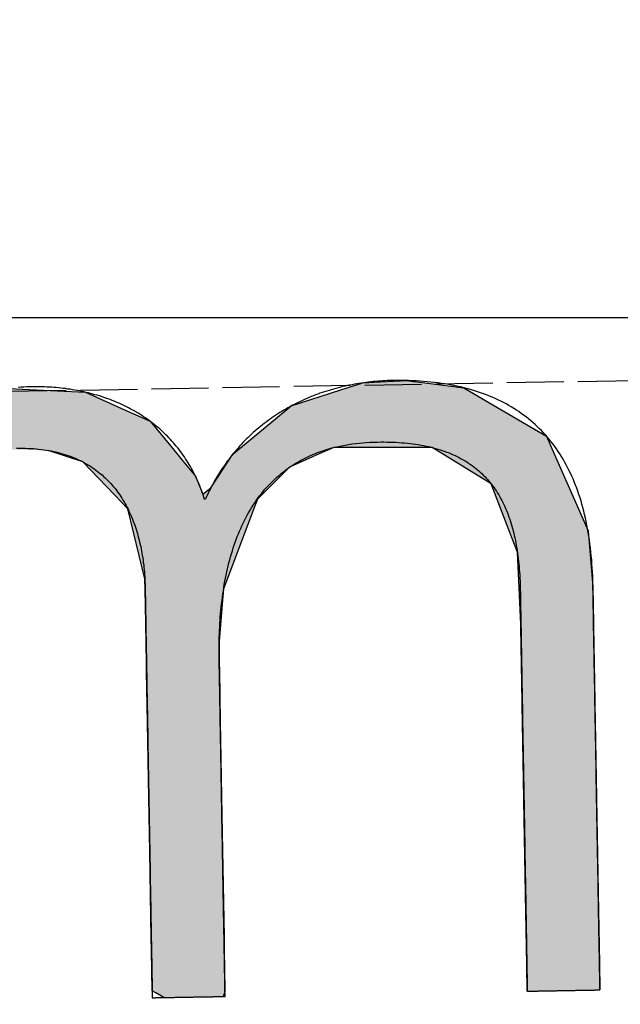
# Model space of a CAD drawing. Extents: x 562 to 7231, y 5417 to 12376.
# Tile 10 of 62: x 3132 to 3185, y 8056 to 8142. Entities that reach past the tile are written whole.
import ezdxf

# ---------------------------------------------------------------- set-up
doc = ezdxf.new("R2010")
doc.units = 0
doc.linetypes.add('GEN3', pattern=[6.25, 5, -1.25])
doc.layers.get('0').update_dxf_attribs({"linetype": 'CONTINUOUS'})
for name, color, linetype in [('3', 6, 'GEN3'), ('5', 3, 'CONTINUOUS'), ('LOGO', 7, 'CONTINUOUS')]:
    doc.layers.add(name, color=color, linetype=linetype)

# ---------------------------------------------------------------- blocks, each defined once
blk = doc.blocks.new('*U35')
at = {"layer": 'LOGO', "color": 30, "linetype": 'CONTINUOUS'}
for p, q in [((2.813, 7.694), (3.015, 7.752)), ((3.015, 7.752), (3.042, 7.759)), ((3.042, 7.759), (3.157, 7.752)), ((3.157, 7.752), (4.045, 7.694)), ((7.287, 7.667), (7.566, 7.752)), ((7.566, 7.752), (7.79, 7.759)), ((7.79, 7.759), (8.127, 7.77)), ((8.127, 7.77), (8.205, 7.759)), ((8.205, 7.759), (8.257, 7.752)), ((8.257, 7.752), (8.845, 7.667)), ((2.06, 7.482), (2.813, 7.694)), ((4.045, 7.694), (4.497, 7.482)), ((6.653, 7.474), (7.287, 7.667)), ((8.845, 7.667), (9.162, 7.474)), ((0.001, 7.533), (0.181, 7.555)), ((0.001, 7.309), (0.001, 7.533)), ((0.845, 7.555), (0.845, 7.533)), ((0.845, 7.533), (0.85, 7.309)), ((1.842, 7.311), (2.06, 7.482)), ((4.497, 7.482), (4.86, 7.311)), ((6.099, 7.034), (6.653, 7.474)), ((9.162, 7.474), (9.885, 7.034)), ((0.001, 7.286), (0.001, 7.309)), ((0.001, 6.803), (0.001, 7.286)), ((0.85, 7.309), (0.85, 7.286)), ((0.85, 7.286), (0.85, 6.803)), ((1.434, 6.99), (1.842, 7.311)), ((4.86, 7.311), (5.115, 6.99)), ((5.98, 6.939), (6.099, 7.034)), ((9.885, 7.034), (9.925, 6.939)), ((1.277, 6.846), (1.316, 6.897)), ((1.316, 6.897), (1.401, 6.964)), ((1.401, 6.964), (1.434, 6.99)), ((2.53, 6.897), (2.292, 6.846)), ((2.84, 6.964), (2.53, 6.897)), ((3.996, 6.812), (3.56, 6.964)), ((5.115, 6.99), (5.136, 6.964)), ((5.136, 6.964), (5.257, 6.812)), ((5.779, 6.698), (5.9, 6.876)), ((5.9, 6.876), (5.98, 6.939)), ((7.036, 6.876), (6.617, 6.698)), ((7.185, 6.939), (7.036, 6.876)), ((8.433, 6.916), (7.185, 6.939)), ((9.17, 6.443), (8.433, 6.916)), ((9.925, 6.939), (9.934, 6.916)), ((9.934, 6.916), (10.131, 6.443)), ((0.001, 6.712), (0.001, 6.803)), ((0.85, 6.803), (0.85, 6.712)), ((1.046, 6.535), (1.277, 6.846)), ((2.292, 6.846), (1.767, 6.535)), ((4.188, 6.604), (3.996, 6.812)), ((5.257, 6.812), (5.423, 6.604)), ((0.001, 6.295), (0.001, 6.712)), ((0.85, 6.712), (0.85, 6.295)), ((5.614, 6.454), (5.779, 6.698)), ((6.617, 6.698), (6.362, 6.454)), ((0.9, 6.291), (1.025, 6.507)), ((1.025, 6.507), (1.046, 6.535)), ((1.75, 6.507), (1.612, 6.291)), ((1.767, 6.535), (1.75, 6.507)), ((4.399, 6.376), (4.188, 6.604)), ((5.423, 6.604), (5.511, 6.376)), ((4.468, 6.301), (4.399, 6.376)), ((5.511, 6.376), (5.614, 6.454)), ((6.28, 6.376), (6.202, 6.301)), ((6.362, 6.454), (6.28, 6.376)), ((9.397, 5.823), (9.17, 6.443)), ((10.131, 6.443), (10.39, 5.823)), ((0.001, 6.281), (0.001, 6.295)), ((0.001, 5.503), (0.001, 6.281)), ((0.85, 6.295), (0.878, 6.281)), ((0.893, 6.281), (0.9, 6.291)), ((1.606, 6.281), (1.111, 5.503)), ((1.612, 6.291), (1.606, 6.281)), ((4.557, 6.205), (4.468, 6.301)), ((6.202, 6.301), (6.163, 6.205)), ((4.757, 5.314), (4.557, 6.205)), ((6.163, 6.205), (5.811, 5.314)), ((9.489, 5.571), (9.397, 5.823)), ((10.39, 5.823), (10.408, 5.571)), ((0.001, 5.329), (0.001, 5.503)), ((1.111, 5.503), (1.086, 5.329)), ((9.503, 5.116), (9.489, 5.571)), ((10.408, 5.571), (10.44, 5.116)), ((0.001, 4.204), (0.001, 5.329)), ((1.086, 5.329), (0.923, 4.204)), ((4.758, 5.172), (4.757, 5.314)), ((5.811, 5.314), (5.754, 5.172)), ((4.759, 4.976), (4.758, 5.172)), ((5.754, 5.172), (5.734, 4.976)), ((9.517, 4.651), (9.503, 5.116)), ((10.44, 5.116), (10.44, 4.651)), ((4.759, 4.505), (4.759, 4.976)), ((5.734, 4.976), (5.686, 4.505)), ((9.518, 4.612), (9.517, 4.651)), ((10.44, 4.651), (10.44, 4.612)), ((4.759, 4.232), (4.759, 4.505)), ((5.686, 4.505), (5.683, 4.232)), ((9.518, 3.669), (9.518, 4.612)), ((10.44, 4.612), (10.44, 3.669)), ((0.001, 3.797), (0.001, 4.204)), ((0.923, 4.204), (0.923, 3.797)), ((4.759, 4.133), (4.759, 4.232)), ((4.759, 3.491), (4.759, 4.133)), ((5.683, 4.232), (5.682, 4.133)), ((5.682, 4.133), (5.682, 3.491)), ((0.001, 2.974), (0.001, 3.797)), ((0.923, 3.797), (0.923, 2.974)), ((9.518, 3.638), (9.518, 3.669)), ((9.518, 2.442), (9.518, 3.638)), ((10.44, 3.669), (10.44, 3.638)), ((10.44, 3.638), (10.44, 2.442)), ((4.759, 2.536), (4.759, 3.491)), ((5.682, 3.491), (5.682, 2.536)), ((0.001, 1.752), (0.001, 2.974)), ((0.923, 2.974), (0.923, 1.752)), ((4.759, 1.85), (4.759, 2.536)), ((5.682, 2.536), (5.682, 1.85)), ((9.518, 2.421), (9.518, 2.442)), ((9.518, 1.24), (9.518, 2.421)), ((10.44, 2.442), (10.44, 2.421)), ((10.44, 2.421), (10.44, 1.24)), ((0.001, 0.978), (0.001, 1.752)), ((0.923, 1.752), (0.923, 0.978)), ((4.759, 0.756), (4.759, 1.85)), ((5.682, 1.85), (5.682, 0.756)), ((9.518, 1.229), (9.518, 1.24)), ((9.518, 0.336), (9.518, 1.229)), ((10.44, 1.24), (10.44, 1.229)), ((10.44, 1.229), (10.44, 0.336)), ((0.001, 0.45), (0.001, 0.978)), ((0.923, 0.978), (0.923, 0.45)), ((4.759, 0.594), (4.759, 0.756)), ((5.682, 0.756), (5.682, 0.594)), ((4.759, 0.089), (4.759, 0.594)), ((5.682, 0.594), (5.682, 0.089)), ((0.001, 0.251), (0.001, 0.45)), ((0.923, 0.45), (0.923, 0.251)), ((0.001, 0.095), (0.001, 0.251)), ((0.923, 0.251), (0.923, 0.095)), ((9.518, 0.333), (9.518, 0.336)), ((9.518, 0), (9.518, 0.333)), ((10.44, 0.336), (10.44, 0.333)), ((10.44, 0.333), (10.44, 0)), ((0.001, 0), (0.001, 0.095)), ((0.923, 0.095), (0.923, 0)), ((4.806, 0.06), (4.759, 0.089)), ((4.904, 0), (4.806, 0.06)), ((5.682, 0.06), (5.659, 0)), ((5.682, 0.089), (5.682, 0.06))]:
    blk.add_line(p, q, dxfattribs=at)
at = {"layer": 'LOGO', "color": 30, "linetype": 'CONTINUOUS', "extrusion": (0, 0, -1)}
for points in [[(-3.015, 7.752), (-4.045, 7.694), (-2.813, 7.694)], [(-3.042, 7.759), (-3.157, 7.752), (-3.015, 7.752)], [(-3.015, 7.752), (-3.157, 7.752), (-4.045, 7.694)], [(-7.566, 7.752), (-8.845, 7.667), (-7.287, 7.667)], [(-7.79, 7.759), (-8.257, 7.752), (-7.566, 7.752)], [(-7.566, 7.752), (-8.257, 7.752), (-8.845, 7.667)], [(-8.127, 7.77), (-8.205, 7.759), (-7.79, 7.759)], [(-7.79, 7.759), (-8.205, 7.759), (-8.257, 7.752)], [(-2.813, 7.694), (-4.497, 7.482), (-2.06, 7.482)], [(-2.813, 7.694), (-4.045, 7.694), (-4.497, 7.482)], [(-7.287, 7.667), (-9.162, 7.474), (-6.653, 7.474)], [(-7.287, 7.667), (-8.845, 7.667), (-9.162, 7.474)], [(-0.181, 7.555), (-0.845, 7.533), (-0.001, 7.533)], [(-0.001, 7.533), (-0.85, 7.309), (-0.001, 7.309)], [(-0.001, 7.533), (-0.845, 7.533), (-0.85, 7.309)], [(-0.181, 7.555), (-0.845, 7.555), (-0.845, 7.533)], [(-2.06, 7.482), (-4.86, 7.311), (-1.842, 7.311)], [(-2.06, 7.482), (-4.497, 7.482), (-4.86, 7.311)], [(-6.653, 7.474), (-9.885, 7.034), (-6.099, 7.034)], [(-6.653, 7.474), (-9.162, 7.474), (-9.885, 7.034)], [(-0.001, 7.309), (-0.85, 7.286), (-0.001, 7.286)], [(-0.001, 7.309), (-0.85, 7.309), (-0.85, 7.286)], [(-0.001, 7.286), (-0.85, 6.803), (-0.001, 6.803)], [(-0.001, 7.286), (-0.85, 7.286), (-0.85, 6.803)], [(-1.842, 7.311), (-5.115, 6.99), (-1.434, 6.99)], [(-1.842, 7.311), (-4.86, 7.311), (-5.115, 6.99)], [(-6.099, 7.034), (-9.925, 6.939), (-5.98, 6.939)], [(-6.099, 7.034), (-9.885, 7.034), (-9.925, 6.939)], [(-1.316, 6.897), (-2.292, 6.846), (-1.277, 6.846)], [(-1.401, 6.964), (-2.53, 6.897), (-1.316, 6.897)], [(-1.316, 6.897), (-2.53, 6.897), (-2.292, 6.846)], [(-1.434, 6.99), (-2.84, 6.964), (-1.401, 6.964)], [(-1.401, 6.964), (-2.84, 6.964), (-2.53, 6.897)], [(-1.434, 6.99), (-2.96, 6.99), (-2.84, 6.964)], [(-2.96, 6.99), (-5.136, 6.964), (-3.56, 6.964)], [(-2.96, 6.99), (-5.115, 6.99), (-5.136, 6.964)], [(-3.56, 6.964), (-5.257, 6.812), (-3.996, 6.812)], [(-3.56, 6.964), (-5.136, 6.964), (-5.257, 6.812)], [(-5.9, 6.876), (-6.617, 6.698), (-5.779, 6.698)], [(-5.98, 6.939), (-7.036, 6.876), (-5.9, 6.876)], [(-5.9, 6.876), (-7.036, 6.876), (-6.617, 6.698)], [(-5.98, 6.939), (-7.185, 6.939), (-7.036, 6.876)], [(-7.185, 6.939), (-9.934, 6.916), (-8.433, 6.916)], [(-7.185, 6.939), (-9.925, 6.939), (-9.934, 6.916)], [(-8.433, 6.916), (-10.131, 6.443), (-9.17, 6.443)], [(-8.433, 6.916), (-9.934, 6.916), (-10.131, 6.443)], [(-0.001, 6.803), (-0.85, 6.712), (-0.001, 6.712)], [(-0.001, 6.803), (-0.85, 6.803), (-0.85, 6.712)], [(-1.277, 6.846), (-1.767, 6.535), (-1.046, 6.535)], [(-1.277, 6.846), (-2.292, 6.846), (-1.767, 6.535)], [(-3.996, 6.812), (-5.423, 6.604), (-4.188, 6.604)], [(-3.996, 6.812), (-5.257, 6.812), (-5.423, 6.604)], [(-0.001, 6.712), (-0.85, 6.295), (-0.001, 6.295)], [(-0.001, 6.712), (-0.85, 6.712), (-0.85, 6.295)], [(-5.779, 6.698), (-6.362, 6.454), (-5.614, 6.454)], [(-5.779, 6.698), (-6.617, 6.698), (-6.362, 6.454)], [(-1.025, 6.507), (-1.612, 6.291), (-0.9, 6.291)], [(-1.046, 6.535), (-1.75, 6.507), (-1.025, 6.507)], [(-1.025, 6.507), (-1.75, 6.507), (-1.612, 6.291)], [(-1.046, 6.535), (-1.767, 6.535), (-1.75, 6.507)], [(-4.188, 6.604), (-5.511, 6.376), (-4.399, 6.376)], [(-4.188, 6.604), (-5.423, 6.604), (-5.511, 6.376)], [(-4.399, 6.376), (-6.202, 6.301), (-4.468, 6.301)], [(-4.399, 6.376), (-6.28, 6.376), (-6.202, 6.301)], [(-5.614, 6.454), (-6.28, 6.376), (-5.511, 6.376)], [(-5.614, 6.454), (-6.362, 6.454), (-6.28, 6.376)], [(-9.17, 6.443), (-10.39, 5.823), (-9.397, 5.823)], [(-9.17, 6.443), (-10.131, 6.443), (-10.39, 5.823)], [(-0.001, 6.295), (-0.878, 6.281), (-0.001, 6.281)], [(-0.001, 6.295), (-0.85, 6.295), (-0.878, 6.281)], [(-0.001, 6.281), (-1.111, 5.503), (-0.001, 5.503)], [(-0.001, 6.281), (-1.606, 6.281), (-1.111, 5.503)], [(-0.9, 6.291), (-1.606, 6.281), (-0.893, 6.281)], [(-0.9, 6.291), (-1.612, 6.291), (-1.606, 6.281)], [(-4.468, 6.301), (-6.163, 6.205), (-4.557, 6.205)], [(-4.468, 6.301), (-6.202, 6.301), (-6.163, 6.205)], [(-4.557, 6.205), (-5.811, 5.314), (-4.757, 5.314)], [(-4.557, 6.205), (-6.163, 6.205), (-5.811, 5.314)], [(-9.397, 5.823), (-10.408, 5.571), (-9.489, 5.571)], [(-9.397, 5.823), (-10.39, 5.823), (-10.408, 5.571)], [(-0.001, 5.503), (-1.086, 5.329), (-0.001, 5.329)], [(-0.001, 5.503), (-1.111, 5.503), (-1.086, 5.329)], [(-9.489, 5.571), (-10.44, 5.116), (-9.503, 5.116)], [(-9.489, 5.571), (-10.408, 5.571), (-10.44, 5.116)], [(-0.001, 5.329), (-0.923, 4.204), (-0.001, 4.204)], [(-0.001, 5.329), (-1.086, 5.329), (-0.923, 4.204)], [(-4.757, 5.314), (-5.754, 5.172), (-4.758, 5.172)], [(-4.757, 5.314), (-5.811, 5.314), (-5.754, 5.172)], [(-4.758, 5.172), (-5.734, 4.976), (-4.759, 4.976)], [(-4.758, 5.172), (-5.754, 5.172), (-5.734, 4.976)], [(-9.503, 5.116), (-10.44, 4.651), (-9.517, 4.651)], [(-9.503, 5.116), (-10.44, 5.116), (-10.44, 4.651)], [(-4.759, 4.976), (-5.686, 4.505), (-4.759, 4.505)], [(-4.759, 4.976), (-5.734, 4.976), (-5.686, 4.505)], [(-9.517, 4.651), (-10.44, 4.612), (-9.518, 4.612)], [(-9.517, 4.651), (-10.44, 4.651), (-10.44, 4.612)], [(-4.759, 4.505), (-5.683, 4.232), (-4.759, 4.232)], [(-4.759, 4.505), (-5.686, 4.505), (-5.683, 4.232)], [(-9.518, 4.612), (-10.44, 3.669), (-9.518, 3.669)], [(-9.518, 4.612), (-10.44, 4.612), (-10.44, 3.669)], [(-0.001, 4.204), (-0.923, 3.797), (-0.001, 3.797)], [(-0.001, 4.204), (-0.923, 4.204), (-0.923, 3.797)], [(-4.759, 4.232), (-5.682, 4.133), (-4.759, 4.133)], [(-4.759, 4.232), (-5.683, 4.232), (-5.682, 4.133)], [(-4.759, 4.133), (-5.682, 3.491), (-4.759, 3.491)], [(-4.759, 4.133), (-5.682, 4.133), (-5.682, 3.491)], [(-0.001, 3.797), (-0.923, 2.974), (-0.001, 2.974)], [(-0.001, 3.797), (-0.923, 3.797), (-0.923, 2.974)], [(-9.518, 3.669), (-10.44, 3.638), (-9.518, 3.638)], [(-9.518, 3.669), (-10.44, 3.669), (-10.44, 3.638)], [(-9.518, 3.638), (-10.44, 2.442), (-9.518, 2.442)], [(-9.518, 3.638), (-10.44, 3.638), (-10.44, 2.442)], [(-4.759, 3.491), (-5.682, 2.536), (-4.759, 2.536)], [(-4.759, 3.491), (-5.682, 3.491), (-5.682, 2.536)], [(-0.001, 2.974), (-0.923, 1.752), (-0.001, 1.752)], [(-0.001, 2.974), (-0.923, 2.974), (-0.923, 1.752)], [(-4.759, 2.536), (-5.682, 1.85), (-4.759, 1.85)], [(-4.759, 2.536), (-5.682, 2.536), (-5.682, 1.85)], [(-9.518, 2.442), (-10.44, 2.421), (-9.518, 2.421)], [(-9.518, 2.442), (-10.44, 2.442), (-10.44, 2.421)], [(-9.518, 2.421), (-10.44, 1.24), (-9.518, 1.24)], [(-9.518, 2.421), (-10.44, 2.421), (-10.44, 1.24)], [(-0.001, 1.752), (-0.923, 0.978), (-0.001, 0.978)], [(-0.001, 1.752), (-0.923, 1.752), (-0.923, 0.978)], [(-4.759, 1.85), (-5.682, 0.756), (-4.759, 0.756)], [(-4.759, 1.85), (-5.682, 1.85), (-5.682, 0.756)], [(-9.518, 1.24), (-10.44, 1.229), (-9.518, 1.229)], [(-9.518, 1.24), (-10.44, 1.24), (-10.44, 1.229)], [(-9.518, 1.229), (-10.44, 0.336), (-9.518, 0.336)], [(-9.518, 1.229), (-10.44, 1.229), (-10.44, 0.336)], [(-0.001, 0.978), (-0.923, 0.45), (-0.001, 0.45)], [(-0.001, 0.978), (-0.923, 0.978), (-0.923, 0.45)], [(-4.759, 0.756), (-5.682, 0.594), (-4.759, 0.594)], [(-4.759, 0.756), (-5.682, 0.756), (-5.682, 0.594)], [(-4.759, 0.594), (-5.682, 0.089), (-4.759, 0.089)], [(-4.759, 0.594), (-5.682, 0.594), (-5.682, 0.089)], [(-0.001, 0.45), (-0.923, 0.251), (-0.001, 0.251)], [(-0.001, 0.45), (-0.923, 0.45), (-0.923, 0.251)], [(-0.001, 0.251), (-0.923, 0.095), (-0.001, 0.095)], [(-0.001, 0.251), (-0.923, 0.251), (-0.923, 0.095)], [(-9.518, 0.336), (-10.44, 0.333), (-9.518, 0.333)], [(-9.518, 0.336), (-10.44, 0.336), (-10.44, 0.333)], [(-9.518, 0.333), (-10.44, 0), (-9.518, 0)], [(-9.518, 0.333), (-10.44, 0.333), (-10.44, 0)], [(-0.001, 0.095), (-0.923, 0), (-0.001, 0)], [(-0.001, 0.095), (-0.923, 0.095), (-0.923, 0)], [(-4.759, 0.089), (-5.682, 0.06), (-4.806, 0.06)], [(-4.759, 0.089), (-5.682, 0.089), (-5.682, 0.06)], [(-4.806, 0.06), (-5.659, 0), (-4.904, 0)], [(-4.806, 0.06), (-5.682, 0.06), (-5.659, 0)]]:
    blk.add_solid(points, dxfattribs=at)
blk = doc.blocks.new('KLAUS')
at = {"layer": 'LOGO'}
blk.add_polyline3d([(3.157, 6.998, 0), (3.199, 6.998, 0), (3.234, 6.998, 0), (3.269, 6.997, 0), (3.304, 6.995, 0), (3.338, 6.993, 0), (3.372, 6.99, 0), (3.405, 6.987, 0), (3.438, 6.983, 0), (3.47, 6.979, 0), (3.502, 6.974, 0), (3.533, 6.969, 0), (3.564, 6.963, 0), (3.595, 6.957, 0), (3.625, 6.951, 0), (3.654, 6.944, 0), (3.684, 6.936, 0), (3.712, 6.928, 0), (3.741, 6.919, 0), (3.768, 6.91, 0), (3.796, 6.901, 0), (3.823, 6.891, 0), (3.849, 6.881, 0), (3.876, 6.87, 0), (3.901, 6.859, 0), (3.926, 6.847, 0), (3.951, 6.835, 0), (3.976, 6.823, 0), (4, 6.81, 0), (4.023, 6.796, 0), (4.047, 6.783, 0), (4.069, 6.768, 0), (4.092, 6.754, 0), (4.114, 6.739, 0), (4.135, 6.724, 0), (4.156, 6.708, 0), (4.177, 6.692, 0), (4.197, 6.675, 0), (4.217, 6.658, 0), (4.237, 6.641, 0), (4.256, 6.623, 0), (4.275, 6.605, 0), (4.293, 6.587, 0), (4.311, 6.568, 0), (4.329, 6.549, 0), (4.346, 6.53, 0), (4.363, 6.51, 0), (4.379, 6.49, 0), (4.395, 6.47, 0), (4.411, 6.449, 0), (4.426, 6.428, 0), (4.441, 6.407, 0), (4.456, 6.385, 0), (4.47, 6.363, 0), (4.484, 6.341, 0), (4.497, 6.318, 0), (4.51, 6.295, 0), (4.523, 6.272, 0), (4.535, 6.248, 0), (4.547, 6.225, 0), (4.559, 6.2, 0), (4.57, 6.176, 0), (4.581, 6.152, 0), (4.592, 6.127, 0), (4.602, 6.102, 0), (4.612, 6.076, 0), (4.622, 6.05, 0), (4.631, 6.025, 0), (4.64, 5.998, 0), (4.649, 5.972, 0), (4.657, 5.945, 0), (4.665, 5.918, 0), (4.672, 5.891, 0), (4.679, 5.864, 0), (4.686, 5.837, 0), (4.693, 5.809, 0), (4.699, 5.781, 0), (4.705, 5.753, 0), (4.711, 5.724, 0), (4.716, 5.696, 0), (4.721, 5.667, 0), (4.726, 5.638, 0), (4.73, 5.609, 0), (4.734, 5.58, 0), (4.738, 5.55, 0), (4.741, 5.52, 0), (4.745, 5.491, 0), (4.747, 5.461, 0), (4.75, 5.43, 0), (4.752, 5.4, 0), (4.754, 5.37, 0), (4.756, 5.339, 0), (4.757, 5.308, 0), (4.758, 5.277, 0), (4.759, 5.246, 0), (4.76, 5.215, 0), (4.76, 5.184, 0), (4.76, 5.153, 0), (4.759, 5.124, 0), (4.759, 5.122, 0), (4.759, 5.117, 0), (4.759, 5.109, 0), (4.759, 5.098, 0), (4.759, 5.084, 0), (4.759, 5.067, 0), (4.759, 5.047, 0), (4.759, 5.024, 0), (4.759, 4.999, 0), (4.759, 4.971, 0), (4.759, 4.94, 0), (4.759, 4.907, 0), (4.759, 4.872, 0), (4.759, 4.834, 0), (4.759, 4.794, 0), (4.759, 4.751, 0), (4.759, 4.707, 0), (4.759, 4.66, 0), (4.759, 4.611, 0), (4.759, 4.561, 0), (4.759, 4.508, 0), (4.759, 4.454, 0), (4.759, 4.397, 0), (4.759, 4.34, 0), (4.759, 4.28, 0), (4.759, 4.219, 0), (4.759, 4.156, 0), (4.759, 4.092, 0), (4.759, 4.027, 0), (4.759, 3.96, 0), (4.759, 3.892, 0), (4.759, 3.823, 0), (4.759, 3.753, 0), (4.759, 3.682, 0), (4.759, 3.61, 0), (4.759, 3.536, 0), (4.759, 3.463, 0), (4.759, 3.388, 0), (4.759, 3.312, 0), (4.759, 3.236, 0), (4.759, 3.16, 0), (4.759, 3.082, 0), (4.759, 3.005, 0), (4.759, 2.927, 0), (4.759, 2.849, 0), (4.759, 2.77, 0), (4.759, 2.691, 0), (4.759, 2.613, 0), (4.759, 2.534, 0), (4.759, 2.455, 0), (4.759, 2.376, 0), (4.759, 2.298, 0), (4.759, 2.219, 0), (4.759, 2.141, 0), (4.759, 2.063, 0), (4.759, 1.986, 0), (4.759, 1.909, 0), (4.759, 1.833, 0), (4.759, 1.757, 0), (4.759, 1.682, 0), (4.759, 1.608, 0), (4.759, 1.535, 0), (4.759, 1.462, 0), (4.759, 1.391, 0), (4.759, 1.32, 0), (4.759, 1.251, 0), (4.759, 1.183, 0), (4.759, 1.116, 0), (4.759, 1.05, 0), (4.759, 0.985, 0), (4.759, 0.922, 0), (4.759, 0.861, 0), (4.759, 0.801, 0), (4.759, 0.743, 0), (4.759, 0.686, 0), (4.759, 0.631, 0), (4.759, 0.578, 0), (4.759, 0.527, 0), (4.759, 0.478, 0), (4.759, 0.43, 0), (4.759, 0.385, 0), (4.759, 0.342, 0), (4.759, 0.301, 0), (4.759, 0.263, 0), (4.759, 0.227, 0), (4.759, 0.193, 0), (4.759, 0.162, 0), (4.759, 0.133, 0), (4.759, 0.107, 0), (4.759, 0.083, 0), (4.759, 0.063, 0), (4.759, 0.045, 0), (4.759, 0.03, 0), (4.759, 0.018, 0), (4.759, 0.009, 0), (4.759, 0.003, 0), (4.759, 0, 0), (4.76, 0, 0), (4.76, 0, 0), (4.761, 0, 0), (4.763, 0, 0), (4.765, 0, 0), (4.768, 0, 0), (4.772, 0, 0), (4.775, 0, 0), (4.78, 0, 0), (4.785, 0, 0), (4.79, 0, 0), (4.796, 0, 0), (4.802, 0, 0), (4.808, 0, 0), (4.815, 0, 0), (4.823, 0, 0), (4.831, 0, 0), (4.839, 0, 0), (4.848, 0, 0), (4.856, 0, 0), (4.866, 0, 0), (4.875, 0, 0), (4.885, 0, 0), (4.896, 0, 0), (4.906, 0, 0), (4.917, 0, 0), (4.928, 0, 0), (4.94, 0, 0), (4.951, 0, 0), (4.963, 0, 0), (4.975, 0, 0), (4.988, 0, 0), (5, 0, 0), (5.013, 0, 0), (5.026, 0, 0), (5.039, 0, 0), (5.052, 0, 0), (5.066, 0, 0), (5.079, 0, 0), (5.093, 0, 0), (5.106, 0, 0), (5.12, 0, 0), (5.134, 0, 0), (5.148, 0, 0), (5.162, 0, 0), (5.176, 0, 0), (5.191, 0, 0), (5.205, 0, 0), (5.219, 0, 0), (5.233, 0, 0), (5.247, 0, 0), (5.261, 0, 0), (5.276, 0, 0), (5.29, 0, 0), (5.304, 0, 0), (5.318, 0, 0), (5.332, 0, 0), (5.345, 0, 0), (5.359, 0, 0), (5.373, 0, 0), (5.386, 0, 0), (5.399, 0, 0), (5.412, 0, 0), (5.425, 0, 0), (5.438, 0, 0), (5.451, 0, 0), (5.463, 0, 0), (5.475, 0, 0), (5.487, 0, 0), (5.499, 0, 0), (5.51, 0, 0), (5.522, 0, 0), (5.532, 0, 0), (5.543, 0, 0), (5.553, 0, 0), (5.564, 0, 0), (5.573, 0, 0), (5.583, 0, 0), (5.592, 0, 0), (5.6, 0, 0), (5.609, 0, 0), (5.617, 0, 0), (5.624, 0, 0), (5.631, 0, 0), (5.638, 0, 0), (5.644, 0, 0), (5.65, 0, 0), (5.655, 0, 0), (5.66, 0, 0), (5.665, 0, 0), (5.669, 0, 0), (5.672, 0, 0), (5.675, 0, 0), (5.678, 0, 0), (5.68, 0, 0), (5.681, 0, 0), (5.682, 0, 0), (5.682, 0, 0), (5.682, 0.001, 0), (5.682, 0.006, 0), (5.682, 0.013, 0), (5.682, 0.022, 0), (5.682, 0.034, 0), (5.682, 0.048, 0), (5.682, 0.065, 0), (5.682, 0.084, 0), (5.682, 0.105, 0), (5.682, 0.129, 0), (5.682, 0.154, 0), (5.682, 0.182, 0), (5.682, 0.212, 0), (5.682, 0.243, 0), (5.682, 0.277, 0), (5.682, 0.312, 0), (5.682, 0.35, 0), (5.682, 0.389, 0), (5.682, 0.429, 0), (5.682, 0.472, 0), (5.682, 0.516, 0), (5.682, 0.561, 0), (5.682, 0.608, 0), (5.682, 0.656, 0), (5.682, 0.706, 0), (5.682, 0.757, 0), (5.682, 0.809, 0), (5.682, 0.863, 0), (5.682, 0.918, 0), (5.682, 0.973, 0), (5.682, 1.03, 0), (5.682, 1.088, 0), (5.682, 1.146, 0), (5.682, 1.206, 0), (5.682, 1.266, 0), (5.682, 1.327, 0), (5.682, 1.389, 0), (5.682, 1.451, 0), (5.682, 1.514, 0), (5.682, 1.578, 0), (5.682, 1.642, 0), (5.682, 1.706, 0), (5.682, 1.771, 0), (5.682, 1.836, 0), (5.682, 1.901, 0), (5.682, 1.967, 0), (5.682, 2.032, 0), (5.682, 2.098, 0), (5.682, 2.164, 0), (5.682, 2.23, 0), (5.682, 2.295, 0), (5.682, 2.361, 0), (5.682, 2.426, 0), (5.682, 2.491, 0), (5.682, 2.556, 0), (5.682, 2.621, 0), (5.682, 2.685, 0), (5.682, 2.748, 0), (5.682, 2.811, 0), (5.682, 2.874, 0), (5.682, 2.936, 0), (5.682, 2.997, 0), (5.682, 3.057, 0), (5.682, 3.117, 0), (5.682, 3.176, 0), (5.682, 3.234, 0), (5.682, 3.291, 0), (5.682, 3.346, 0), (5.682, 3.401, 0), (5.682, 3.455, 0), (5.682, 3.507, 0), (5.682, 3.559, 0), (5.682, 3.609, 0), (5.682, 3.657, 0), (5.682, 3.704, 0), (5.682, 3.75, 0), (5.682, 3.794, 0), (5.682, 3.837, 0), (5.682, 3.878, 0), (5.682, 3.917, 0), (5.682, 3.955, 0), (5.682, 3.991, 0), (5.682, 4.025, 0), (5.682, 4.057, 0), (5.682, 4.087, 0), (5.682, 4.115, 0), (5.682, 4.141, 0), (5.682, 4.165, 0), (5.682, 4.187, 0), (5.682, 4.206, 0), (5.682, 4.223, 0), (5.682, 4.238, 0), (5.682, 4.25, 0), (5.682, 4.26, 0), (5.682, 4.268, 0), (5.682, 4.273, 0), (5.682, 4.275, 0), (5.682, 4.304, 0), (5.682, 4.347, 0), (5.683, 4.39, 0), (5.684, 4.433, 0), (5.685, 4.476, 0), (5.687, 4.519, 0), (5.688, 4.562, 0), (5.691, 4.604, 0), (5.693, 4.647, 0), (5.696, 4.689, 0), (5.699, 4.732, 0), (5.703, 4.774, 0), (5.706, 4.816, 0), (5.71, 4.858, 0), (5.715, 4.899, 0), (5.72, 4.941, 0), (5.725, 4.982, 0), (5.731, 5.023, 0), (5.737, 5.064, 0), (5.743, 5.105, 0), (5.75, 5.145, 0), (5.757, 5.186, 0), (5.764, 5.226, 0), (5.772, 5.266, 0), (5.78, 5.305, 0), (5.789, 5.345, 0), (5.798, 5.384, 0), (5.807, 5.422, 0), (5.817, 5.461, 0), (5.827, 5.499, 0), (5.838, 5.537, 0), (5.849, 5.575, 0), (5.861, 5.612, 0), (5.873, 5.649, 0), (5.885, 5.686, 0), (5.898, 5.722, 0), (5.911, 5.758, 0), (5.925, 5.794, 0), (5.939, 5.829, 0), (5.954, 5.864, 0), (5.969, 5.899, 0), (5.984, 5.933, 0), (6, 5.967, 0), (6.017, 6, 0), (6.034, 6.034, 0), (6.051, 6.066, 0), (6.069, 6.098, 0), (6.088, 6.13, 0), (6.107, 6.161, 0), (6.126, 6.192, 0), (6.146, 6.223, 0), (6.167, 6.253, 0), (6.188, 6.282, 0), (6.209, 6.311, 0), (6.231, 6.34, 0), (6.254, 6.368, 0), (6.277, 6.396, 0), (6.301, 6.423, 0), (6.325, 6.449, 0), (6.35, 6.475, 0), (6.375, 6.501, 0), (6.401, 6.526, 0), (6.427, 6.55, 0), (6.454, 6.574, 0), (6.482, 6.597, 0), (6.51, 6.62, 0), (6.539, 6.642, 0), (6.568, 6.664, 0), (6.598, 6.685, 0), (6.629, 6.705, 0), (6.66, 6.725, 0), (6.691, 6.744, 0), (6.724, 6.762, 0), (6.757, 6.78, 0), (6.79, 6.798, 0), (6.824, 6.814, 0), (6.859, 6.83, 0), (6.894, 6.845, 0), (6.93, 6.86, 0), (6.967, 6.874, 0), (7.004, 6.887, 0), (7.042, 6.9, 0), (7.081, 6.911, 0), (7.12, 6.922, 0), (7.16, 6.933, 0), (7.201, 6.942, 0), (7.242, 6.951, 0), (7.284, 6.959, 0), (7.326, 6.967, 0), (7.37, 6.974, 0), (7.414, 6.979, 0), (7.458, 6.984, 0), (7.504, 6.989, 0), (7.55, 6.992, 0), (7.596, 6.995, 0), (7.644, 6.997, 0), (7.692, 6.998, 0), (7.739, 6.998, 0), (7.78, 6.998, 0), (7.819, 6.997, 0), (7.858, 6.996, 0), (7.897, 6.995, 0), (7.935, 6.993, 0), (7.973, 6.99, 0), (8.01, 6.987, 0), (8.046, 6.984, 0), (8.082, 6.98, 0), (8.118, 6.976, 0), (8.153, 6.972, 0), (8.187, 6.967, 0), (8.221, 6.962, 0), (8.254, 6.956, 0), (8.287, 6.95, 0), (8.32, 6.943, 0), (8.352, 6.936, 0), (8.383, 6.929, 0), (8.414, 6.921, 0), (8.445, 6.912, 0), (8.475, 6.904, 0), (8.504, 6.895, 0), (8.533, 6.885, 0), (8.562, 6.875, 0), (8.59, 6.865, 0), (8.617, 6.854, 0), (8.644, 6.843, 0), (8.671, 6.832, 0), (8.697, 6.82, 0), (8.723, 6.808, 0), (8.748, 6.795, 0), (8.773, 6.782, 0), (8.797, 6.768, 0), (8.821, 6.754, 0), (8.845, 6.74, 0), (8.868, 6.725, 0), (8.89, 6.71, 0), (8.912, 6.694, 0), (8.934, 6.678, 0), (8.955, 6.662, 0), (8.976, 6.645, 0), (8.996, 6.628, 0), (9.016, 6.611, 0), (9.036, 6.593, 0), (9.055, 6.574, 0), (9.073, 6.555, 0), (9.092, 6.536, 0), (9.109, 6.517, 0), (9.127, 6.497, 0), (9.144, 6.477, 0), (9.16, 6.456, 0), (9.176, 6.435, 0), (9.192, 6.413, 0), (9.207, 6.391, 0), (9.222, 6.369, 0), (9.237, 6.347, 0), (9.251, 6.323, 0), (9.265, 6.3, 0), (9.278, 6.276, 0), (9.291, 6.252, 0), (9.304, 6.227, 0), (9.316, 6.202, 0), (9.327, 6.177, 0), (9.339, 6.151, 0), (9.35, 6.125, 0), (9.361, 6.099, 0), (9.371, 6.072, 0), (9.381, 6.045, 0), (9.39, 6.017, 0), (9.399, 5.989, 0), (9.408, 5.961, 0), (9.417, 5.932, 0), (9.425, 5.903, 0), (9.433, 5.873, 0), (9.44, 5.843, 0), (9.447, 5.813, 0), (9.454, 5.782, 0), (9.46, 5.751, 0), (9.466, 5.72, 0), (9.472, 5.688, 0), (9.477, 5.656, 0), (9.482, 5.623, 0), (9.487, 5.59, 0), (9.491, 5.557, 0), (9.495, 5.523, 0), (9.499, 5.489, 0), (9.502, 5.455, 0), (9.505, 5.42, 0), (9.508, 5.385, 0), (9.51, 5.35, 0), (9.512, 5.314, 0), (9.514, 5.278, 0), (9.515, 5.241, 0), (9.516, 5.204, 0), (9.517, 5.167, 0), (9.518, 5.129, 0), (9.518, 5.091, 0), (9.518, 5.08, 0), (9.518, 5.076, 0), (9.518, 5.069, 0), (9.518, 5.059, 0), (9.518, 5.046, 0), (9.518, 5.03, 0), (9.518, 5.011, 0), (9.518, 4.99, 0), (9.518, 4.966, 0), (9.518, 4.939, 0), (9.518, 4.91, 0), (9.518, 4.878, 0), (9.518, 4.844, 0), (9.518, 4.807, 0), (9.518, 4.768, 0), (9.518, 4.727, 0), (9.518, 4.683, 0), (9.518, 4.638, 0), (9.518, 4.59, 0), (9.518, 4.541, 0), (9.518, 4.49, 0), (9.518, 4.436, 0), (9.518, 4.381, 0), (9.518, 4.325, 0), (9.518, 4.266, 0), (9.518, 4.206, 0), (9.518, 4.145, 0), (9.518, 4.082, 0), (9.518, 4.017, 0), (9.518, 3.952, 0), (9.518, 3.885, 0), (9.518, 3.817, 0), (9.518, 3.748, 0), (9.518, 3.677, 0), (9.518, 3.606, 0), (9.518, 3.534, 0), (9.518, 3.461, 0), (9.518, 3.387, 0), (9.518, 3.313, 0), (9.518, 3.237, 0), (9.518, 3.162, 0), (9.518, 3.085, 0), (9.518, 3.009, 0), (9.518, 2.931, 0), (9.518, 2.854, 0), (9.518, 2.776, 0), (9.518, 2.698, 0), (9.518, 2.62, 0), (9.518, 2.542, 0), (9.518, 2.464, 0), (9.518, 2.386, 0), (9.518, 2.308, 0), (9.518, 2.23, 0), (9.518, 2.152, 0), (9.518, 2.075, 0), (9.518, 1.998, 0), (9.518, 1.922, 0), (9.518, 1.846, 0), (9.518, 1.771, 0), (9.518, 1.696, 0), (9.518, 1.622, 0), (9.518, 1.549, 0), (9.518, 1.477, 0), (9.518, 1.406, 0), (9.518, 1.336, 0), (9.518, 1.266, 0), (9.518, 1.198, 0), (9.518, 1.131, 0), (9.518, 1.066, 0), (9.518, 1.001, 0), (9.518, 0.938, 0), (9.518, 0.877, 0), (9.518, 0.817, 0), (9.518, 0.758, 0), (9.518, 0.701, 0), (9.518, 0.646, 0), (9.518, 0.593, 0), (9.518, 0.541, 0), (9.518, 0.492, 0), (9.518, 0.444, 0), (9.518, 0.399, 0), (9.518, 0.355, 0), (9.518, 0.314, 0), (9.518, 0.275, 0), (9.518, 0.238, 0), (9.518, 0.204, 0), (9.518, 0.172, 0), (9.518, 0.142, 0), (9.518, 0.115, 0), (9.518, 0.091, 0), (9.518, 0.07, 0), (9.518, 0.051, 0), (9.518, 0.035, 0), (9.518, 0.022, 0), (9.518, 0.012, 0), (9.518, 0.004, 0), (9.518, 0, 0), (9.518, 0, 0), (9.518, 0, 0), (9.519, 0, 0), (9.521, 0, 0), (9.523, 0, 0), (9.526, 0, 0), (9.529, 0, 0), (9.532, 0, 0), (9.537, 0, 0), (9.541, 0, 0), (9.546, 0, 0), (9.552, 0, 0), (9.558, 0, 0), (9.564, 0, 0), (9.571, 0, 0), (9.579, 0, 0), (9.586, 0, 0), (9.594, 0, 0), (9.603, 0, 0), (9.612, 0, 0), (9.621, 0, 0), (9.63, 0, 0), (9.64, 0, 0), (9.65, 0, 0), (9.661, 0, 0), (9.671, 0, 0), (9.682, 0, 0), (9.694, 0, 0), (9.705, 0, 0), (9.717, 0, 0), (9.729, 0, 0), (9.741, 0, 0), (9.754, 0, 0), (9.767, 0, 0), (9.779, 0, 0), (9.792, 0, 0), (9.806, 0, 0), (9.819, 0, 0), (9.832, 0, 0), (9.846, 0, 0), (9.86, 0, 0), (9.874, 0, 0), (9.887, 0, 0), (9.901, 0, 0), (9.915, 0, 0), (9.93, 0, 0), (9.944, 0, 0), (9.958, 0, 0), (9.972, 0, 0), (9.986, 0, 0), (10.001, 0, 0), (10.015, 0, 0), (10.029, 0, 0), (10.043, 0, 0), (10.057, 0, 0), (10.071, 0, 0), (10.085, 0, 0), (10.099, 0, 0), (10.112, 0, 0), (10.126, 0, 0), (10.139, 0, 0), (10.153, 0, 0), (10.166, 0, 0), (10.179, 0, 0), (10.192, 0, 0), (10.204, 0, 0), (10.217, 0, 0), (10.229, 0, 0), (10.241, 0, 0), (10.253, 0, 0), (10.265, 0, 0), (10.276, 0, 0), (10.287, 0, 0), (10.298, 0, 0), (10.308, 0, 0), (10.318, 0, 0), (10.328, 0, 0), (10.338, 0, 0), (10.347, 0, 0), (10.356, 0, 0), (10.364, 0, 0), (10.372, 0, 0), (10.38, 0, 0), (10.387, 0, 0), (10.394, 0, 0), (10.4, 0, 0), (10.406, 0, 0), (10.412, 0, 0), (10.417, 0, 0), (10.422, 0, 0), (10.426, 0, 0), (10.43, 0, 0), (10.433, 0, 0), (10.435, 0, 0), (10.437, 0, 0), (10.439, 0, 0), (10.44, 0, 0), (10.44, 0, 0), (10.44, 0, 0), (10.44, 0.005, 0), (10.44, 0.012, 0), (10.44, 0.022, 0), (10.44, 0.035, 0), (10.44, 0.051, 0), (10.44, 0.07, 0), (10.44, 0.092, 0), (10.44, 0.116, 0), (10.44, 0.143, 0), (10.44, 0.173, 0), (10.44, 0.205, 0), (10.44, 0.24, 0), (10.44, 0.277, 0), (10.44, 0.317, 0), (10.44, 0.358, 0), (10.44, 0.402, 0), (10.44, 0.448, 0), (10.44, 0.496, 0), (10.44, 0.546, 0), (10.44, 0.598, 0), (10.44, 0.652, 0), (10.44, 0.707, 0), (10.44, 0.765, 0), (10.44, 0.824, 0), (10.44, 0.884, 0), (10.44, 0.946, 0), (10.44, 1.01, 0), (10.44, 1.075, 0), (10.44, 1.141, 0), (10.44, 1.209, 0), (10.44, 1.277, 0), (10.44, 1.347, 0), (10.44, 1.418, 0), (10.44, 1.49, 0), (10.44, 1.563, 0), (10.44, 1.636, 0), (10.44, 1.711, 0), (10.44, 1.786, 0), (10.44, 1.862, 0), (10.44, 1.938, 0), (10.44, 2.015, 0), (10.44, 2.093, 0), (10.44, 2.171, 0), (10.44, 2.249, 0), (10.44, 2.327, 0), (10.44, 2.406, 0), (10.44, 2.485, 0), (10.44, 2.564, 0), (10.44, 2.643, 0), (10.44, 2.721, 0), (10.44, 2.8, 0), (10.44, 2.878, 0), (10.44, 2.957, 0), (10.44, 3.034, 0), (10.44, 3.112, 0), (10.44, 3.189, 0), (10.44, 3.265, 0), (10.44, 3.341, 0), (10.44, 3.416, 0), (10.44, 3.491, 0), (10.44, 3.564, 0), (10.44, 3.637, 0), (10.44, 3.709, 0), (10.44, 3.78, 0), (10.44, 3.85, 0), (10.44, 3.918, 0), (10.44, 3.986, 0), (10.44, 4.052, 0), (10.44, 4.117, 0), (10.44, 4.18, 0), (10.44, 4.242, 0), (10.44, 4.303, 0), (10.44, 4.362, 0), (10.44, 4.419, 0), (10.44, 4.475, 0), (10.44, 4.528, 0), (10.44, 4.58, 0), (10.44, 4.63, 0), (10.44, 4.678, 0), (10.44, 4.724, 0), (10.44, 4.768, 0), (10.44, 4.809, 0), (10.44, 4.848, 0), (10.44, 4.885, 0), (10.44, 4.92, 0), (10.44, 4.952, 0), (10.44, 4.982, 0), (10.44, 5.009, 0), (10.44, 5.033, 0), (10.44, 5.055, 0), (10.44, 5.073, 0), (10.44, 5.089, 0), (10.44, 5.102, 0), (10.44, 5.112, 0), (10.44, 5.119, 0), (10.44, 5.123, 0), (10.44, 5.14, 0), (10.44, 5.194, 0), (10.439, 5.248, 0), (10.438, 5.302, 0), (10.435, 5.354, 0), (10.433, 5.407, 0), (10.43, 5.458, 0), (10.426, 5.509, 0), (10.422, 5.56, 0), (10.417, 5.61, 0), (10.412, 5.659, 0), (10.406, 5.708, 0), (10.4, 5.756, 0), (10.393, 5.803, 0), (10.386, 5.85, 0), (10.378, 5.897, 0), (10.37, 5.943, 0), (10.361, 5.988, 0), (10.351, 6.032, 0), (10.341, 6.077, 0), (10.33, 6.12, 0), (10.319, 6.163, 0), (10.308, 6.205, 0), (10.296, 6.247, 0), (10.283, 6.288, 0), (10.27, 6.329, 0), (10.256, 6.369, 0), (10.242, 6.409, 0), (10.227, 6.448, 0), (10.212, 6.486, 0), (10.196, 6.524, 0), (10.179, 6.561, 0), (10.162, 6.598, 0), (10.145, 6.634, 0), (10.127, 6.669, 0), (10.109, 6.704, 0), (10.09, 6.739, 0), (10.07, 6.772, 0), (10.05, 6.806, 0), (10.029, 6.838, 0), (10.008, 6.87, 0), (9.987, 6.902, 0), (9.965, 6.933, 0), (9.942, 6.963, 0), (9.919, 6.993, 0), (9.895, 7.022, 0), (9.871, 7.051, 0), (9.846, 7.079, 0), (9.821, 7.107, 0), (9.795, 7.134, 0), (9.768, 7.16, 0), (9.742, 7.186, 0), (9.714, 7.212, 0), (9.686, 7.236, 0), (9.658, 7.26, 0), (9.629, 7.284, 0), (9.599, 7.307, 0), (9.569, 7.33, 0), (9.539, 7.352, 0), (9.508, 7.373, 0), (9.476, 7.394, 0), (9.444, 7.414, 0), (9.412, 7.434, 0), (9.379, 7.453, 0), (9.345, 7.472, 0), (9.311, 7.49, 0), (9.276, 7.507, 0), (9.241, 7.524, 0), (9.205, 7.54, 0), (9.169, 7.556, 0), (9.132, 7.572, 0), (9.095, 7.586, 0), (9.057, 7.6, 0), (9.019, 7.614, 0), (8.98, 7.627, 0), (8.941, 7.639, 0), (8.901, 7.651, 0), (8.861, 7.663, 0), (8.82, 7.674, 0), (8.778, 7.684, 0), (8.737, 7.694, 0), (8.694, 7.703, 0), (8.651, 7.711, 0), (8.608, 7.719, 0), (8.564, 7.727, 0), (8.52, 7.734, 0), (8.475, 7.74, 0), (8.429, 7.746, 0), (8.383, 7.751, 0), (8.337, 7.756, 0), (8.29, 7.76, 0), (8.242, 7.764, 0), (8.194, 7.767, 0), (8.146, 7.77, 0), (8.097, 7.772, 0), (8.047, 7.773, 0), (7.997, 7.774, 0), (7.946, 7.774, 0), (7.912, 7.774, 0), (7.881, 7.774, 0), (7.851, 7.773, 0), (7.82, 7.772, 0), (7.79, 7.771, 0), (7.759, 7.769, 0), (7.729, 7.767, 0), (7.698, 7.765, 0), (7.668, 7.763, 0), (7.638, 7.76, 0), (7.608, 7.757, 0), (7.578, 7.753, 0), (7.547, 7.749, 0), (7.517, 7.745, 0), (7.487, 7.741, 0), (7.458, 7.736, 0), (7.428, 7.731, 0), (7.398, 7.726, 0), (7.368, 7.72, 0), (7.339, 7.714, 0), (7.309, 7.708, 0), (7.28, 7.702, 0), (7.251, 7.695, 0), (7.222, 7.688, 0), (7.192, 7.68, 0), (7.163, 7.672, 0), (7.135, 7.664, 0), (7.106, 7.656, 0), (7.077, 7.647, 0), (7.049, 7.638, 0), (7.02, 7.629, 0), (6.992, 7.619, 0), (6.964, 7.609, 0), (6.935, 7.599, 0), (6.907, 7.588, 0), (6.88, 7.577, 0), (6.852, 7.566, 0), (6.824, 7.555, 0), (6.797, 7.543, 0), (6.77, 7.531, 0), (6.743, 7.518, 0), (6.716, 7.505, 0), (6.689, 7.492, 0), (6.662, 7.479, 0), (6.636, 7.465, 0), (6.609, 7.451, 0), (6.583, 7.437, 0), (6.557, 7.422, 0), (6.531, 7.407, 0), (6.505, 7.392, 0), (6.48, 7.376, 0), (6.454, 7.36, 0), (6.429, 7.344, 0), (6.404, 7.328, 0), (6.38, 7.311, 0), (6.355, 7.294, 0), (6.33, 7.276, 0), (6.306, 7.258, 0), (6.282, 7.24, 0), (6.258, 7.222, 0), (6.235, 7.203, 0), (6.211, 7.184, 0), (6.188, 7.165, 0), (6.165, 7.145, 0), (6.142, 7.125, 0), (6.12, 7.105, 0), (6.098, 7.084, 0), (6.075, 7.063, 0), (6.053, 7.042, 0), (6.032, 7.02, 0), (6.01, 6.998, 0), (5.989, 6.976, 0), (5.968, 6.953, 0), (5.948, 6.931, 0), (5.927, 6.907, 0), (5.907, 6.884, 0), (5.887, 6.86, 0), (5.867, 6.836, 0), (5.848, 6.811, 0), (5.829, 6.787, 0), (5.81, 6.761, 0), (5.791, 6.736, 0), (5.773, 6.71, 0), (5.754, 6.684, 0), (5.737, 6.658, 0), (5.719, 6.631, 0), (5.702, 6.604, 0), (5.685, 6.577, 0), (5.668, 6.549, 0), (5.652, 6.521, 0), (5.635, 6.493, 0), (5.62, 6.464, 0), (5.604, 6.435, 0), (5.589, 6.406, 0), (5.574, 6.376, 0), (5.559, 6.346, 0), (5.545, 6.316, 0), (5.533, 6.306, 0), (5.524, 6.336, 0), (5.514, 6.366, 0), (5.505, 6.396, 0), (5.495, 6.425, 0), (5.484, 6.454, 0), (5.474, 6.483, 0), (5.462, 6.511, 0), (5.451, 6.54, 0), (5.439, 6.567, 0), (5.427, 6.595, 0), (5.414, 6.622, 0), (5.401, 6.649, 0), (5.388, 6.675, 0), (5.374, 6.702, 0), (5.36, 6.727, 0), (5.346, 6.753, 0), (5.332, 6.778, 0), (5.317, 6.803, 0), (5.301, 6.828, 0), (5.286, 6.852, 0), (5.27, 6.876, 0), (5.254, 6.899, 0), (5.237, 6.923, 0), (5.22, 6.946, 0), (5.203, 6.968, 0), (5.185, 6.991, 0), (5.168, 7.013, 0), (5.15, 7.035, 0), (5.131, 7.056, 0), (5.113, 7.077, 0), (5.094, 7.098, 0), (5.074, 7.118, 0), (5.055, 7.138, 0), (5.035, 7.158, 0), (5.015, 7.178, 0), (4.995, 7.197, 0), (4.974, 7.216, 0), (4.953, 7.234, 0), (4.932, 7.252, 0), (4.911, 7.27, 0), (4.889, 7.288, 0), (4.867, 7.305, 0), (4.845, 7.322, 0), (4.822, 7.339, 0), (4.8, 7.355, 0), (4.777, 7.371, 0), (4.754, 7.387, 0), (4.73, 7.402, 0), (4.707, 7.417, 0), (4.683, 7.432, 0), (4.659, 7.446, 0), (4.635, 7.461, 0), (4.61, 7.474, 0), (4.586, 7.488, 0), (4.561, 7.501, 0), (4.536, 7.514, 0), (4.511, 7.527, 0), (4.485, 7.539, 0), (4.459, 7.551, 0), (4.434, 7.562, 0), (4.408, 7.574, 0), (4.381, 7.585, 0), (4.355, 7.595, 0), (4.328, 7.606, 0), (4.302, 7.616, 0), (4.275, 7.625, 0), (4.248, 7.635, 0), (4.22, 7.644, 0), (4.193, 7.653, 0), (4.165, 7.661, 0), (4.138, 7.67, 0), (4.11, 7.677, 0), (4.082, 7.685, 0), (4.053, 7.692, 0), (4.025, 7.699, 0), (3.997, 7.706, 0), (3.968, 7.712, 0), (3.939, 7.718, 0), (3.91, 7.724, 0), (3.881, 7.729, 0), (3.852, 7.735, 0), (3.823, 7.739, 0), (3.794, 7.744, 0), (3.764, 7.748, 0), (3.735, 7.752, 0), (3.705, 7.755, 0), (3.675, 7.759, 0), (3.645, 7.762, 0), (3.616, 7.764, 0), (3.585, 7.767, 0), (3.555, 7.769, 0), (3.525, 7.77, 0), (3.495, 7.772, 0), (3.464, 7.773, 0), (3.434, 7.774, 0), (3.403, 7.774, 0), (3.373, 7.774, 0), (3.337, 7.774, 0), (3.3, 7.774, 0), (3.264, 7.773, 0), (3.228, 7.772, 0), (3.192, 7.77, 0)], dxfattribs=at)
at = {"layer": 'LOGO', "color": 30, "linetype": 'CONTINUOUS'}
blk.add_blockref('*U35', (0, 0), dxfattribs=at)

msp = doc.modelspace()

# ---------------------------------------------------------------- linework, layer by layer
at = {"layer": '3'}
msp.add_line((1175.278, 8075.309), (6230.443, 8163.547), dxfattribs=at)
at = {"layer": '5'}
msp.add_line((6272.775, 8115.902), (872.775, 8115.902), dxfattribs=at)

# ---------------------------------------------------------------- block references
at = {"xscale": 6.929133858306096, "yscale": 6.929133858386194, "zscale": 6.929133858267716, "rotation": 0.9999999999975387}
msp.add_blockref('KLAUS', (3110.826, 8055.572), dxfattribs=at)

doc.saveas('drawing.dxf')
